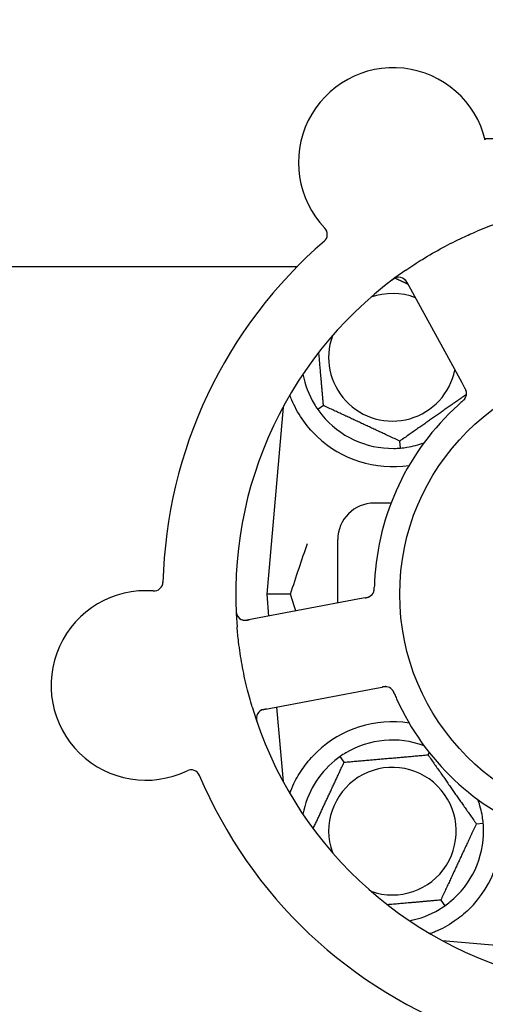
# Model space of a CAD drawing. Header units: inches. Extents: x 24 to 1128, y -69 to 748.
# Tile 24 of 256: x 124.9 to 126.49, y 204.27 to 207.64. Entities that reach past the tile are written whole.
import ezdxf

# ---------------------------------------------------------------- set-up
doc = ezdxf.new("R2010")
doc.units = ezdxf.units.IN
doc.header["$LTSCALE"] = 32
doc.header["$MEASUREMENT"] = 0
doc.layers.add('Dimension (ANSI)', color=7, linetype='Continuous', lineweight=25)
doc.layers.add('Visible (ANSI)', color=7, linetype='Continuous', lineweight=30)
doc.styles.add('Note Text (ANSI)', font='tahoma.ttf')
doc.dimstyles.new('SB Fraction-16 (ANSI)', dxfattribs={"dimscale": 32, "dimtxt": 0.125, "dimasz": 0.098425, "dimexe": 0.125, "dimexo": 0.0625, "dimgap": 0.031496, "dimtad": 0, "dimtih": 1, "dimtoh": 1, "dimdec": 4, "dimrnd": 1e-08, "dimzin": 0, "dimdsep": 46, "dimlunit": 5, "dimtxsty": 'Note Text (ANSI)', "dimcen": 0.09, "dimdle": 0.393701, "dimclrd": 256, "dimclre": 256, "dimclrt": 256, "dimadec": 0, "dimazin": 3, "dimtfac": 0.96, "dimtofl": 0, "dimtmove": 0, "dimatfit": 3, "dimfxl": 1, "dimfrac": 2, "dimtolj": 1, "dimtzin": 12, "dimlwd": -1, "dimlwe": -1, "dimarcsym": 0})

# ---------------------------------------------------------------- blocks, each defined once
blk = doc.blocks.new('*D15')
at = {"layer": 'Defpoints', "color": 0, "transparency": 16777216}
for p in [(152.2904, 475.4837), (60.9568, 155.772), (120.1654, 155.772)]:
    blk.add_point(p, dxfattribs=at)
at = {"layer": 'Dimension (ANSI)', "transparency": 16777216}
for p, q in [((150.2904, 475.4837), (56.9568, 475.4837)), ((60.9568, 472.3341), (60.9568, 338.1609)), ((60.9568, 158.9216), (60.9568, 331.0948)), ((118.1654, 155.772), (56.9568, 155.772))]:
    blk.add_line(p, q, dxfattribs=at)
for points in [[(60.4319, 472.3341), (61.4817, 472.3341), (60.9568, 475.4837)], [(60.4319, 158.9216), (61.4817, 158.9216), (60.9568, 155.772)]]:
    blk.add_solid(points, dxfattribs=at)
at = {"layer": 'Dimension (ANSI)', "transparency": 16777216, "insert": (48.754, 337.153), "char_height": 4, "attachment_point": 1, "style": 'Note Text (ANSI)'}
blk.add_mtext('\\A1;319 11/16', dxfattribs=at)

msp = doc.modelspace()

# ---------------------------------------------------------------- linework, layer by layer
at = {"layer": 'Visible (ANSI)'}
for p, q in [((126.49062, 207.23458), (126.64173, 207.23458)), ((123.35811, 206.79617), (125.84751, 206.79617)), ((126.22291, 206.74255), (126.41154, 206.39777)), ((126.41154, 206.39777), (126.42109, 206.38031)), ((125.79853, 206.31406), (125.74236, 205.67208)), ((125.93714, 206.319), (125.91762, 206.30533)), ((126.20084, 206.17327), (126.19877, 206.197)), ((126.16882, 205.98458), (126.11111, 205.98458)), ((125.98611, 205.64192), (125.98611, 205.85958)), ((126.06064, 205.65598), (125.67444, 205.58312)), ((125.82383, 205.67208), (125.74236, 205.67208)), ((125.74236, 205.67208), (125.74891, 205.59717)), ((126.08016, 205.65966), (126.06064, 205.65598)), ((126.11838, 205.34988), (126.13794, 205.35357)), ((125.73219, 205.27702), (126.11838, 205.34988)), ((125.77619, 205.28533), (125.79853, 205.03009)), ((126.00803, 205.09605), (125.99437, 205.11556)), ((126.29561, 205.1212), (126.29954, 205.12963)), ((126.46119, 204.88474), (126.48492, 204.88681)), ((126.33919, 204.62311), (126.35285, 204.60359)), ((126.34412, 204.48449), (126.6729, 204.45573)), ((126.34736, 204.48275), (126.34736, 204.48421))]:
    msp.add_line(p, q, dxfattribs=at)
msp.add_circle((126.98611, 205.67208), 0.7875, dxfattribs=at)
for centre, radius, start, end in [((126.17616, 207.15249), 0.325, 13.56477, 223.80207), ((126.98611, 205.67208), 1.35, 52.62287, 112.74397), ((125.91904, 206.90591), 0.03125, 310.85452, 43.80207), ((126.98611, 205.67208), 1.6, 130.81714, 178.5497), ((126.98611, 205.67208), 1.35, 124.62287, 184.74397), ((126.19549, 206.72755), 0.03125, 28.68342, 126.83549), ((126.17361, 206.48458), 0.21875, 68.88811, 109.65889), ((126.17361, 206.48458), 0.21875, 160.34111, 348.47873), ((126.17361, 206.48458), 0.3125, 190.71622, 210.84193), ((126.39644, 206.36025), 0.03125, 329.46904, 11.46837), ((126.98611, 205.67208), 0.875, 132.19111, 177.17573), ((126.17361, 206.48458), 0.3125, 219.15807, 270.84193), ((126.17361, 206.48458), 0.375, 226.24547, 278.78707), ((126.17361, 206.48458), 0.3125, 279.15807, 290.27972), ((126.11111, 205.85958), 0.125, 90, 180), ((125.35541, 205.71443), 0.03125, 265.56477, 358.51231), ((125.32786, 205.35924), 0.325, 85.56477, 295.80207), ((126.08007, 205.69145), 0.03125, 298.67765, 340.13682), ((125.66865, 205.61383), 0.03125, 182.53135, 280.68342), ((126.1494, 205.32393), 0.03125, 41.46904, 83.46837), ((126.98611, 205.67208), 1.35, 196.62287, 256.74397), ((126.98611, 205.67208), 0.875, 204.19111, 249.17573), ((125.73798, 205.24632), 0.03125, 100.68342, 198.83549), ((126.17361, 204.85958), 0.375, 81.21293, 133.75453), ((126.17361, 204.85958), 0.3125, 69.72028, 120.84193), ((126.17361, 204.85958), 0.3125, 129.15807, 169.28378), ((125.48292, 205.03851), 0.03125, 22.85452, 115.80207), ((126.98611, 205.67208), 1.6, 202.81714, 250.5497), ((126.17361, 204.85958), 0.21875, 250.34111, 199.65889), ((126.17361, 204.85958), 0.3125, 9.15807, 20.27972), ((126.17361, 204.85958), 0.375, 314.27762, 8.78707), ((126.17361, 204.85958), 0.3125, 309.15807, 0.84193), ((126.17361, 204.85958), 0.3125, 280.71622, 300.84193)]:
    msp.add_arc(centre, radius, start, end, dxfattribs=at)
for points, knots in [([(126.21908, 206.783), (126.23794, 206.79603), (126.25702, 206.8085), (126.29922, 206.83458), (126.32271, 206.84814), (126.3692, 206.87315), (126.3919, 206.88454), (126.4311, 206.90284), (126.44754, 206.91013), (126.46418, 206.9171)], [-0.73117437, -0.73117437, -0.73117437, -0.73117437, -0.55243049, -0.55243049, -0.34047291, -0.34047291, -0.14064238, -0.14064238, 0, 0, 0, 0]), ([(126.1895, 206.75822), (126.18922, 206.75816), (126.18887, 206.75808), (126.1877, 206.75778), (126.18681, 206.75751), (126.18484, 206.75679), (126.18367, 206.7563), (126.18171, 206.75532), (126.18109, 206.75499), (126.17955, 206.75413), (126.17861, 206.75356), (126.17664, 206.7523), (126.1756, 206.7516), (126.17399, 206.75046), (126.1734, 206.75002), (126.17223, 206.74916), (126.17167, 206.74873), (126.17109, 206.7483)], [0.051298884, 0.051298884, 0.051298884, 0.051298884, 0.057269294, 0.057269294, 0.069785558, 0.069785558, 0.083632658, 0.083632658, 0.089458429, 0.089458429, 0.097820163, 0.097820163, 0.107290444, 0.107290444, 0.113094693, 0.113094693, 0.118968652, 0.118968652, 0.118968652, 0.118968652]), ([(126.2268, 206.73544), (126.22635, 206.73626), (126.22589, 206.7371), (126.22409, 206.74032), (126.22269, 206.74265), (126.2201, 206.7464), (126.21889, 206.74792), (126.21674, 206.75029), (126.21569, 206.75128), (126.21394, 206.75273), (126.21325, 206.75324), (126.21251, 206.75376), (126.21235, 206.75386), (126.21221, 206.75395)], [0, 0, 0, 0, 0.007248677, 0.007248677, 0.028564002, 0.028564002, 0.047482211, 0.047482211, 0.06536174, 0.06536174, 0.076705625, 0.076705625, 0.079955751, 0.079955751, 0.079955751, 0.079955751]), ([(126.4273, 206.36521), (126.42728, 206.3653), (126.42727, 206.3654), (126.42721, 206.3657), (126.42717, 206.36592), (126.42696, 206.3669), (126.42673, 206.36781), (126.42606, 206.36997), (126.42556, 206.37131), (126.4244, 206.37399), (126.42373, 206.37535), (126.42273, 206.37729), (126.42241, 206.37789), (126.42192, 206.37879), (126.42175, 206.3791), (126.42143, 206.37969), (126.42127, 206.37998), (126.42111, 206.38027)], [0.038929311, 0.038929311, 0.038929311, 0.038929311, 0.040726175, 0.040726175, 0.043941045, 0.043941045, 0.054249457, 0.054249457, 0.066768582, 0.066768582, 0.078206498, 0.078206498, 0.083402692, 0.083402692, 0.086046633, 0.086046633, 0.088630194, 0.088630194, 0.088630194, 0.088630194]), ([(126.42716, 206.36601), (126.42716, 206.36601), (126.42716, 206.36601), (126.42715, 206.36608), (126.42711, 206.3663), (126.42696, 206.36698), (126.42684, 206.3675), (126.42652, 206.36868), (126.42632, 206.36932), (126.42604, 206.37013), (126.42597, 206.37033), (126.42542, 206.37182), (126.42468, 206.3735), (126.42335, 206.37613), (126.42294, 206.3769), (126.42229, 206.37812), (126.42206, 206.37854), (126.42159, 206.37939), (126.42135, 206.37984), (126.42111, 206.38027)], [0.028019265, 0.028019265, 0.028019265, 0.028019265, 0.028672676, 0.028672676, 0.033062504, 0.033062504, 0.040781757, 0.040781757, 0.051074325, 0.051074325, 0.054504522, 0.054504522, 0.07506277, 0.07506277, 0.083066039, 0.083066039, 0.087153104, 0.087153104, 0.091266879, 0.091266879, 0.091266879, 0.091266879]), ([(125.91427, 206.21371), (125.89564, 206.23154), (125.87821, 206.25213), (125.84896, 206.29507), (125.8372, 206.31745), (125.82622, 206.34322), (125.82389, 206.34918), (125.82171, 206.35516)], [0.51551539, 0.51551539, 0.51551539, 0.51551539, 0.71204276, 0.71204276, 0.91166133, 0.91166133, 0.96773016, 0.96773016, 0.96773016, 0.96773016]), ([(126.41229, 206.33265), (126.41193, 206.33234), (126.41155, 206.332), (126.41113, 206.33164), (126.40744, 206.32842), (126.40244, 206.32398), (126.39845, 206.32037)], [0.48080563, 0.48080563, 0.48080563, 0.48080563, 0.5329828, 0.5329828, 0.5329828, 1, 1, 1, 1]), ([(126.41232, 206.33268), (126.41255, 206.33287), (126.41277, 206.33307), (126.41338, 206.3336), (126.41377, 206.33394), (126.41496, 206.33499), (126.41577, 206.33572), (126.41743, 206.33728), (126.41828, 206.33812), (126.41992, 206.33983), (126.42065, 206.34068), (126.42205, 206.34239), (126.42262, 206.34322), (126.42329, 206.34426), (126.42346, 206.34455), (126.42359, 206.34478)], [0.001596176, 0.001596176, 0.001596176, 0.001596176, 0.003937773, 0.003937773, 0.007842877, 0.007842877, 0.016055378, 0.016055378, 0.025513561, 0.025513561, 0.037191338, 0.037191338, 0.0541939, 0.0541939, 0.061558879, 0.061558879, 0.061558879, 0.061558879]), ([(126.41232, 206.33268), (126.41273, 206.33304), (126.41315, 206.33339), (126.41397, 206.33411), (126.41438, 206.33447), (126.41574, 206.33567), (126.41668, 206.33653), (126.41817, 206.33797), (126.41877, 206.33858), (126.42011, 206.33999), (126.42077, 206.34075), (126.42189, 206.34216), (126.42236, 206.34282), (126.42307, 206.34389), (126.42335, 206.34435), (126.42351, 206.34463), (126.42353, 206.34467), (126.42354, 206.34468), (126.42354, 206.34468), (126.42354, 206.34468)], [0, 0, 0, 0, 0.004180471, 0.004180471, 0.008305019, 0.008305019, 0.018114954, 0.018114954, 0.025612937, 0.025612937, 0.036850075, 0.036850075, 0.047489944, 0.047489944, 0.05608938, 0.05608938, 0.05828692, 0.05828692, 0.058652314, 0.058652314, 0.058652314, 0.058652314]), ([(126.10919, 205.68012), (126.10927, 205.68034), (126.10938, 205.68062), (126.10966, 205.68146), (126.10984, 205.68207), (126.11018, 205.68337), (126.11034, 205.68406), (126.1106, 205.68545), (126.11071, 205.68613), (126.11094, 205.68779), (126.11105, 205.68882), (126.11117, 205.69034), (126.1112, 205.69079), (126.11131, 205.69245), (126.11136, 205.69369), (126.11141, 205.69531), (126.11143, 205.69571), (126.11144, 205.69629), (126.11145, 205.69646), (126.11145, 205.69664)], [0.044252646, 0.044252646, 0.044252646, 0.044252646, 0.05067159, 0.05067159, 0.061250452, 0.061250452, 0.07105005, 0.07105005, 0.078610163, 0.078610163, 0.087196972, 0.087196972, 0.090753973, 0.090753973, 0.100050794, 0.100050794, 0.103147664, 0.103147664, 0.104517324, 0.104517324, 0.104517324, 0.104517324]), ([(126.10933, 205.68047), (126.10933, 205.68047), (126.10934, 205.6805), (126.10939, 205.68063), (126.10943, 205.68076), (126.10958, 205.68119), (126.10969, 205.68153), (126.11005, 205.68271), (126.11028, 205.68361), (126.11067, 205.68558), (126.11083, 205.68662), (126.11111, 205.68905), (126.11122, 205.6905), (126.11136, 205.69332), (126.1114, 205.69471), (126.11144, 205.69626), (126.11145, 205.69645), (126.11145, 205.69664)], [0.030853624, 0.030853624, 0.030853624, 0.030853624, 0.032941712, 0.032941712, 0.036385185, 0.036385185, 0.042347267, 0.042347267, 0.055267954, 0.055267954, 0.065838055, 0.065838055, 0.077516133, 0.077516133, 0.087897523, 0.087897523, 0.089364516, 0.089364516, 0.089364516, 0.089364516]), ([(126.08017, 205.65967), (126.08068, 205.65976), (126.08121, 205.65986), (126.08222, 205.66006), (126.08272, 205.66015), (126.08383, 205.66037), (126.08445, 205.6605), (126.08663, 205.66096), (126.08801, 205.6613), (126.09016, 205.66193), (126.09109, 205.66224), (126.09272, 205.66289), (126.09343, 205.6632), (126.09457, 205.66377), (126.09507, 205.66403), (126.09536, 205.66419), (126.09539, 205.66421), (126.09539, 205.66421), (126.09539, 205.66421), (126.09539, 205.66421)], [0, 0, 0, 0, 0.004355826, 0.004355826, 0.008687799, 0.008687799, 0.014307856, 0.014307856, 0.029588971, 0.029588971, 0.043844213, 0.043844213, 0.054171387, 0.054171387, 0.06195455, 0.06195455, 0.063871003, 0.063871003, 0.063878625, 0.063878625, 0.063878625, 0.063878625]), ([(126.08021, 205.65967), (126.0805, 205.65973), (126.08079, 205.65978), (126.0824, 205.66009), (126.08375, 205.66035), (126.08655, 205.66097), (126.08803, 205.66135), (126.09061, 205.66213), (126.09176, 205.66255), (126.09386, 205.66342), (126.09483, 205.66391), (126.09564, 205.66436), (126.09575, 205.66442), (126.09585, 205.66448)], [0, 0, 0, 0, 0.002309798, 0.002309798, 0.012623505, 0.012623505, 0.02433842, 0.02433842, 0.035397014, 0.035397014, 0.047442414, 0.047442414, 0.049661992, 0.049661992, 0.049661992, 0.049661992]), ([(125.63713, 205.61952), (125.63716, 205.61889), (125.63718, 205.61827), (125.63726, 205.61659), (125.63732, 205.61552), (125.63748, 205.61353), (125.63756, 205.61261), (125.63784, 205.61025), (125.63806, 205.6088), (125.63855, 205.6063), (125.63882, 205.6052), (125.63935, 205.60334), (125.63961, 205.60255), (125.64019, 205.601), (125.64051, 205.60027), (125.6409, 205.59946), (125.64099, 205.59929), (125.64106, 205.59914)], [0, 0, 0, 0, 0.005149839, 0.005149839, 0.013554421, 0.013554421, 0.020527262, 0.020527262, 0.031641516, 0.031641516, 0.041623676, 0.041623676, 0.051235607, 0.051235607, 0.06373445, 0.06373445, 0.067355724, 0.067355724, 0.067355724, 0.067355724]), ([(125.69253, 205.28588), (125.68597, 205.30785), (125.68001, 205.32985), (125.66827, 205.37792), (125.66265, 205.40434), (125.6531, 205.45691), (125.6492, 205.48275), (125.64394, 205.52583), (125.64217, 205.54309), (125.64073, 205.56043)], [-0.73118965, -0.73118965, -0.73118965, -0.73118965, -0.55244576, -0.55244576, -0.34137939, -0.34137939, -0.13566771, -0.13566771, 0, 0, 0, 0]), ([(125.65893, 205.58413), (125.65921, 205.58404), (125.65956, 205.58394), (125.6613, 205.58348), (125.66302, 205.58316), (125.66618, 205.58287), (125.6677, 205.58283), (125.67157, 205.58296), (125.67401, 205.58321), (125.67753, 205.58375), (125.67856, 205.58392), (125.68054, 205.58427), (125.68148, 205.58445), (125.68242, 205.58463)], [0.058736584, 0.058736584, 0.058736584, 0.058736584, 0.064782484, 0.064782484, 0.086145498, 0.086145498, 0.103238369, 0.103238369, 0.123434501, 0.123434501, 0.131598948, 0.131598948, 0.13893919, 0.13893919, 0.13893919, 0.13893919]), ([(126.15342, 205.35492), (126.15342, 205.35492), (126.15341, 205.35492), (126.15334, 205.35493), (126.15312, 205.35496), (126.15243, 205.35503), (126.15189, 205.35508), (126.15067, 205.35514), (126.15001, 205.35515), (126.14915, 205.35513), (126.14894, 205.35513), (126.14735, 205.35506), (126.14553, 205.35488), (126.14261, 205.35442), (126.14175, 205.35427), (126.14039, 205.35403), (126.13992, 205.35394), (126.13897, 205.35376), (126.13847, 205.35367), (126.13798, 205.35358)], [0.028019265, 0.028019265, 0.028019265, 0.028019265, 0.028672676, 0.028672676, 0.033062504, 0.033062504, 0.040781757, 0.040781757, 0.051074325, 0.051074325, 0.054504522, 0.054504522, 0.075062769, 0.075062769, 0.083066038, 0.083066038, 0.087153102, 0.087153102, 0.091266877, 0.091266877, 0.091266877, 0.091266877]), ([(126.15422, 205.35481), (126.15413, 205.35482), (126.15403, 205.35483), (126.15373, 205.35487), (126.15351, 205.3549), (126.15251, 205.35501), (126.15157, 205.35507), (126.14931, 205.3551), (126.14788, 205.35504), (126.14497, 205.35476), (126.14347, 205.35455), (126.14132, 205.35419), (126.14064, 205.35407), (126.13964, 205.35389), (126.1393, 205.35383), (126.13863, 205.3537), (126.13831, 205.35364), (126.13798, 205.35358)], [0.038929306, 0.038929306, 0.038929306, 0.038929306, 0.040726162, 0.040726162, 0.043941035, 0.043941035, 0.054249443, 0.054249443, 0.066768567, 0.066768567, 0.078206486, 0.078206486, 0.083402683, 0.083402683, 0.086046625, 0.086046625, 0.088630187, 0.088630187, 0.088630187, 0.088630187]), ([(126.18053, 205.33051), (126.18041, 205.33078), (126.1803, 205.33106), (126.17998, 205.3318), (126.17978, 205.33227), (126.17915, 205.33373), (126.1787, 205.33473), (126.17773, 205.33679), (126.17719, 205.33786), (126.17608, 205.33994), (126.1755, 205.34091), (126.17429, 205.34276), (126.17369, 205.34356), (126.1729, 205.34452), (126.17268, 205.34478), (126.17251, 205.34497)], [0.001596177, 0.001596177, 0.001596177, 0.001596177, 0.00393777, 0.00393777, 0.007842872, 0.007842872, 0.016055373, 0.016055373, 0.025513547, 0.025513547, 0.037191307, 0.037191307, 0.054193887, 0.054193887, 0.061558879, 0.061558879, 0.061558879, 0.061558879]), ([(126.18053, 205.33051), (126.18032, 205.33101), (126.1801, 205.33152), (126.17968, 205.33252), (126.17946, 205.33302), (126.17874, 205.33468), (126.17821, 205.33584), (126.1773, 205.33771), (126.17691, 205.33847), (126.17598, 205.34017), (126.17546, 205.34104), (126.17446, 205.34254), (126.17398, 205.34319), (126.17318, 205.3442), (126.17283, 205.34461), (126.17262, 205.34484), (126.17259, 205.34488), (126.17258, 205.34489), (126.17258, 205.34489), (126.17258, 205.34489)], [0, 0, 0, 0, 0.004180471, 0.004180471, 0.008305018, 0.008305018, 0.018114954, 0.018114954, 0.025612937, 0.025612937, 0.036850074, 0.036850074, 0.047489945, 0.047489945, 0.056089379, 0.056089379, 0.058286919, 0.058286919, 0.058652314, 0.058652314, 0.058652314, 0.058652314]), ([(126.18054, 205.33047), (126.18073, 205.33003), (126.18093, 205.32956), (126.18115, 205.32906), (126.18307, 205.32455), (126.18574, 205.31842), (126.18795, 205.31352)], [0.48080563, 0.48080563, 0.48080563, 0.48080563, 0.5329828, 0.5329828, 0.5329828, 1, 1, 1, 1]), ([(125.70696, 205.25009), (125.70693, 205.24981), (125.7069, 205.24945), (125.70682, 205.24825), (125.7068, 205.24731), (125.70687, 205.24522), (125.70698, 205.24396), (125.70731, 205.24178), (125.70743, 205.24109), (125.70778, 205.23937), (125.70803, 205.2383), (125.70861, 205.23603), (125.70896, 205.23482), (125.70955, 205.23295), (125.70978, 205.23225), (125.71024, 205.23087), (125.71047, 205.2302), (125.71071, 205.22952)], [0.051298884, 0.051298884, 0.051298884, 0.051298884, 0.057269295, 0.057269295, 0.069785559, 0.069785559, 0.08363266, 0.08363266, 0.08945843, 0.08945843, 0.097820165, 0.097820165, 0.107290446, 0.107290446, 0.113094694, 0.113094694, 0.118968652, 0.118968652, 0.118968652, 0.118968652]), ([(125.74015, 205.27853), (125.73923, 205.27835), (125.73829, 205.27818), (125.73468, 205.27746), (125.73202, 205.27685), (125.72766, 205.27555), (125.72584, 205.27487), (125.72292, 205.27355), (125.72165, 205.27286), (125.71973, 205.27164), (125.71903, 205.27114), (125.71831, 205.2706), (125.71817, 205.27048), (125.71804, 205.27037)], [0, 0, 0, 0, 0.007248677, 0.007248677, 0.028564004, 0.028564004, 0.047482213, 0.047482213, 0.065361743, 0.065361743, 0.076705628, 0.076705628, 0.079955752, 0.079955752, 0.079955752, 0.079955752]), ([(125.82178, 204.98895), (125.82593, 205.00025), (125.83076, 205.01196), (125.84448, 205.04036), (125.8557, 205.05982), (125.88253, 205.0971), (125.89808, 205.11494), (125.91427, 205.13044)], [1.39089206, 1.39089206, 1.39089206, 1.39089206, 1.4959744, 1.4959744, 1.66977331, 1.66977331, 1.84048199, 1.84048199, 1.84048199, 1.84048199]), ([(126.43541, 204.59109), (126.42027, 204.57633), (126.40332, 204.56241), (126.36431, 204.53564), (126.3419, 204.52373), (126.31617, 204.51268), (126.31046, 204.51038), (126.30471, 204.50824)], [0.55181372, 0.55181372, 0.55181372, 0.55181372, 0.71000954, 0.71000954, 0.90366002, 0.90366002, 0.95550669, 0.95550669, 0.95550669, 0.95550669])]:
    msp.add_open_spline(points, degree=3, knots=knots, dxfattribs=at)
for points, weights in [([(126.18309, 206.756), (126.20549, 206.74555), (126.22667, 206.73568)], [1.07843603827, 1.09878333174, 1.1102393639]), ([(125.93714, 206.319), (125.92862, 206.41639), (125.92115, 206.50175)], [1.04422863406, 1.14843950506, 1.11819795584]), ([(126.42754, 206.35719), (126.31407, 206.27774), (126.19877, 206.197)], [1.05318140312, 1.20116354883, 1.04422863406]), ([(126.19877, 206.197), (126.06795, 206.258), (125.93714, 206.319)], [1.04422863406, 1.20577136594, 1.04422863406]), ([(126.00803, 205.09605), (126.15182, 205.10862), (126.29561, 205.1212)], [1.04422863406, 1.20577136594, 1.04422863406]), ([(126.29561, 205.1212), (126.3784, 205.00297), (126.46119, 204.88474)], [1.04422863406, 1.20577136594, 1.04422863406]), ([(125.90169, 204.868), (125.95328, 204.97864), (126.00803, 205.09605)], [1.07748863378, 1.18694802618, 1.04422863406]), ([(126.46119, 204.88474), (126.40019, 204.75392), (126.33919, 204.62311)], [1.04422863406, 1.20577136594, 1.04422863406]), ([(126.33919, 204.62311), (126.2418, 204.61459), (126.15643, 204.60712)], [1.04422863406, 1.14843950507, 1.11819795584]), ([(126.30471, 204.50824), (126.30314, 204.50837), (126.30157, 204.5085)], [0.999914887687, 0.999914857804, 0.999914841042])]:
    msp.add_rational_spline(points, weights, degree=2, dxfattribs=at)
for points in [[(125.9053, 206.32437), (125.90901, 206.31816), (125.91326, 206.31158), (125.91762, 206.30533)], [(125.91762, 206.30533), (125.922, 206.29909), (125.92673, 206.29285), (125.93129, 206.28724)], [(126.1782, 206.17211), (126.18543, 206.17222), (126.19325, 206.17261), (126.20084, 206.17327)], [(126.20084, 206.17327), (126.20844, 206.17394), (126.21621, 206.17491), (126.22335, 206.17606)], [(125.82383, 205.67208), (125.84347, 205.73235), (125.86359, 205.79176), (125.88213, 205.84639)], [(126.11217, 205.71519), (126.11188, 205.70922), (126.1116, 205.70157), (126.11145, 205.69664)], [(125.84268, 205.61486), (125.83639, 205.63376), (125.83009, 205.65287), (125.82383, 205.67208)], [(125.99437, 205.11556), (125.98812, 205.11118), (125.98188, 205.10646), (125.97628, 205.10189)], [(126.0134, 205.12788), (126.00719, 205.12418), (126.00061, 205.11993), (125.99437, 205.11556)], [(126.48492, 204.88681), (126.48425, 204.89441), (126.48328, 204.90218), (126.48213, 204.90931)], [(126.48607, 204.86417), (126.48597, 204.8714), (126.48558, 204.87922), (126.48492, 204.88681)], [(126.35285, 204.60359), (126.35909, 204.60797), (126.36534, 204.6127), (126.37094, 204.61726)], [(126.33382, 204.59127), (126.34002, 204.59497), (126.3466, 204.59922), (126.35285, 204.60359)]]:
    msp.add_open_spline(points, degree=3, dxfattribs=at)

# ---------------------------------------------------------------- dimensions: what is measured, and where the dimension line sits
at = {"layer": 'Dimension (ANSI)'}
dim = msp.add_linear_dim(base=(60.95681, 155.77197), p1=(152.29037, 475.48367), p2=(120.16537, 155.77197), angle=270, dimstyle='SB Fraction-16 (ANSI)', override={"dimgap": 0.031496, "dimdec": 4, "dimtol": 0, "dimlim": 0, "dimtp": 0, "dimtm": 0, "dimtdec": 2, "dimatfit": 1}, dxfattribs=at)
dim.commit()
dim.dimension.update_dxf_attribs({"geometry": '*D15', "text_midpoint": (60.95681, 334.62782), "dimtype": 160})

doc.saveas('drawing.dxf')
